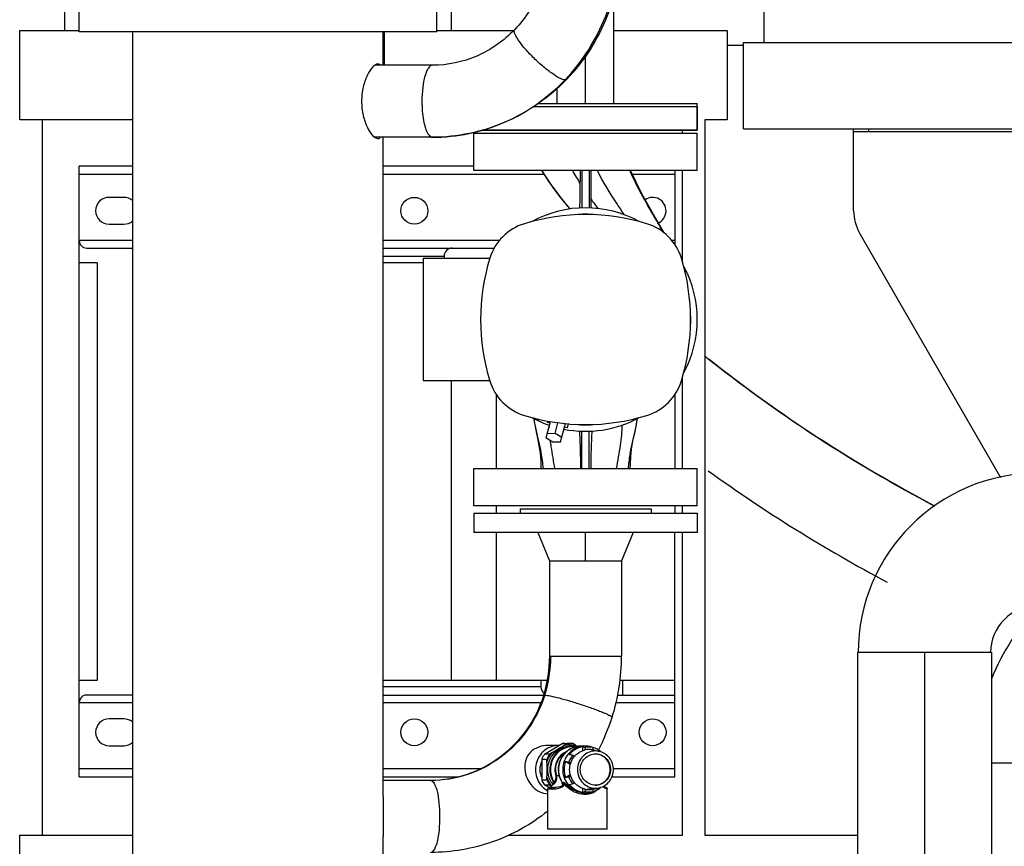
# Model space of a CAD drawing. Header units: millimetres. Extents: x 0 to 1189, y 0 to 841.
# Tile 122 of 158: x 946 to 972, y 561 to 583. Entities that reach past the tile are written whole.
import ezdxf

# ---------------------------------------------------------------- set-up
doc = ezdxf.new("R2010")
doc.units = ezdxf.units.MM
doc.header["$LTSCALE"] = 65.395
doc.linetypes.add('CENTER', pattern=[0.6, 0.375, -0.075, 0.075, -0.075])
for name, color, linetype in [('1907_153200_76_ABL527', 7, 'CONTINUOUS'), ('1907_153200_76_T1_PBL611', 7, 'CONTINUOUS'), ('1907_153200_89_ABL425', 7, 'CONTINUOUS'), ('1907_153200_89_T4_PBL444', 7, 'CONTINUOUS'), ('1907_153200_93_ABL412', 7, 'CONTINUOUS'), ('1907_153200_93_T2_PBL418', 7, 'CONTINUOUS'), ('1997_000000_TLKGS_MARKETING_ABL455', 7, 'CONTINUOUS'), ('1997_030000_TLKGS_V_ABL456', 7, 'CONTINUOUS'), ('1997_100000_TLKGS_V_ABL457', 7, 'CONTINUOUS'), ('1997_111000_12_SIMPLE1_D_ABL532', 7, 'CONTINUOUS'), ('1997_111000_12_SIMPLE1_T1_D_PBL533', 7, 'CONTINUOUS'), ('1997_122000_06_SIMPLE1_A_ABL458', 7, 'CONTINUOUS'), ('1997_122000_06_SIMPLE1_T1_A_PBL459', 7, 'CONTINUOUS'), ('1997_200000_TLKGS_V_ABL639', 7, 'CONTINUOUS'), ('1997_252000_06_SIMPLE1_T1_X_PBL641', 7, 'CONTINUOUS'), ('1997_252000_06_SIMPLE1_X_ABL640', 7, 'CONTINUOUS'), ('9M32C_GENSET_GENERATOR_ABL496', 7, 'CONTINUOUS'), ('9M32C_GENSET_GENERATOR_T1_PBL497', 7, 'CONTINUOUS'), ('9M32C_GENSET_KPL_GRUNDRAHMEN_ABL405', 7, 'CONTINUOUS'), ('9M32C_GENSET_KPL_GRUNDRAHMEN_T1_PBL406', 7, 'CONTINUOUS'), ('9M32C_GENSET_KPL_VERROHRUNG_ABL407', 7, 'CONTINUOUS'), ('BOGEN-S-2D-90-88_9X3_2_PBL1459', 7, 'CONTINUOUS'), ('EN1092-1-01A-DN40-PN16-39_PBL528', 7, 'CONTINUOUS'), ('links_13_VBL404', 7, 'CONTINUOUS'), ('VORWAERMGERAT_C33_12225_04_PBL440', 7, 'CONTINUOUS')]:
    doc.layers.add(name, color=color, linetype=linetype)

# ---------------------------------------------------------------- blocks, each defined once
blk = doc.blocks.new('9M32C_GENSET_KPL_GRUNDRAHMEN_T1_PBL406', base_point=(987.33, 558.007))
at = {"layer": '9M32C_GENSET_KPL_GRUNDRAHMEN_T1_PBL406', "color": 7, "linetype": 'Continuous'}
for p, q in [((946.03, 580.807), (946.03, 583.207)), ((946.03, 583.207), (947.63, 583.207)), ((955.83, 582.273), (955.83, 583.167)), ((957.23, 583.207), (959.297, 583.207)), ((961.99, 583.207), (965.03, 583.207)), ((965.03, 583.207), (965.03, 580.807)), ((949.064, 580.807), (946.03, 580.807)), ((946.63, 580.807), (946.63, 561.607)), ((965.03, 580.807), (964.43, 580.807)), ((964.43, 580.807), (964.43, 561.607)), ((963.83, 580.447), (963.83, 580.527)), ((963.83, 576.998), (963.83, 579.447)), ((947.63, 565.767), (947.63, 576.967)), ((963.83, 571.447), (963.83, 573.895)), ((957.63, 565.767), (957.63, 573.807)), ((963.83, 570.247), (963.83, 570.447)), ((963.83, 561.607), (963.83, 569.727)), ((946.03, 561.607), (949.064, 561.607)), ((946.03, 561.007), (946.03, 561.607)), ((959.16, 561.607), (963.83, 561.607)), ((964.43, 561.607), (968.53, 561.607))]:
    blk.add_line(p, q, dxfattribs=at)
blk = doc.blocks.new('9M32C_GENSET_KPL_GRUNDRAHMEN_ABL405', base_point=(987.33, 558.007))
at = {"layer": '9M32C_GENSET_KPL_GRUNDRAHMEN_T1_PBL406'}
blk.add_blockref('9M32C_GENSET_KPL_GRUNDRAHMEN_T1_PBL406', (987.33, 558.007), dxfattribs=at)
blk = doc.blocks.new('1907_153200_93_T2_PBL418', base_point=(970.33, 556.187))
at = {"layer": '1907_153200_93_T2_PBL418', "color": 7, "linetype": 'Continuous'}
for p, q in [((972.13, 566.507), (968.53, 566.507)), ((968.53, 566.507), (968.53, 545.867)), ((972.13, 566.507), (972.13, 545.867)), ((972.13, 545.867), (968.53, 545.867))]:
    blk.add_line(p, q, dxfattribs=at)
at = {"layer": '1907_153200_93_T2_PBL418', "color": 2, "linetype": 'CENTER'}
blk.add_line((970.33, 566.507), (970.33, 545.867), dxfattribs=at)
blk = doc.blocks.new('BOGEN-S-2D-90-88_9X3_2_PBL1459', base_point=(970.961, 566.507))
at = {"layer": 'BOGEN-S-2D-90-88_9X3_2_PBL1459', "color": 7, "linetype": 'Continuous'}
for radius, start, end in [(4.818, 90, 180), (1.262, 89.9998, 180.0002)]:
    blk.add_arc((973.37, 566.507), radius, start, end, dxfattribs=at)
blk = doc.blocks.new('1907_153200_93_ABL412', base_point=(971.19, 556.187))
at = {"layer": '1907_153200_93_T2_PBL418'}
blk.add_blockref('1907_153200_93_T2_PBL418', (970.33, 556.187), dxfattribs=at)
at = {"layer": 'BOGEN-S-2D-90-88_9X3_2_PBL1459'}
blk.add_blockref('BOGEN-S-2D-90-88_9X3_2_PBL1459', (970.961, 566.507), dxfattribs=at)
blk = doc.blocks.new('1907_153200_89_T4_PBL444', base_point=(974.69, 562.147))
at = {"layer": '1907_153200_89_T4_PBL444', "color": 9, "linetype": 'Continuous'}
blk.add_line((972.13, 563.547), (973.49, 563.547), dxfattribs=at)
at = {"layer": '1907_153200_89_T4_PBL444', "color": 7, "linetype": 'Continuous'}
for p, q in [((973.49, 556.547), (973.49, 563.547)), ((972.13, 556.547), (973.49, 556.547))]:
    blk.add_line(p, q, dxfattribs=at)
at = {"layer": '1907_153200_89_T4_PBL444', "color": 2, "linetype": 'CENTER'}
blk.add_arc((977.69, 563.547), 6, 135.5679, 157.9407, dxfattribs=at)
at = {"layer": '1907_153200_89_T4_PBL444', "color": 7, "linetype": 'Continuous'}
blk.add_arc((977.69, 563.547), 4.2, 90, 180, dxfattribs=at)
blk = doc.blocks.new('1907_153200_89_ABL425', base_point=(978.03, 558.769))
at = {"layer": '1907_153200_89_T4_PBL444'}
blk.add_blockref('1907_153200_89_T4_PBL444', (974.69, 562.147), dxfattribs=at)
blk = doc.blocks.new('VORWAERMGERAT_C33_12225_04_PBL440', base_point=(955.605, 574.112))
at = {"layer": 'VORWAERMGERAT_C33_12225_04_PBL440', "color": 7, "linetype": 'Continuous'}
for p, q in [((947.63, 583.167), (947.63, 583.967)), ((957.23, 583.167), (957.23, 583.967)), ((957.23, 583.167), (947.63, 583.167)), ((949.064, 583.167), (949.064, 560.267)), ((955.796, 582.273), (955.796, 583.167)), ((957.116, 582.273), (955.567, 582.273)), ((959.835, 581.167), (964.23, 581.167)), ((964.23, 581.167), (964.23, 580.527)), ((964.23, 580.527), (958.451, 580.527)), ((957.116, 580.341), (955.565, 580.341)), ((955.796, 562.643), (955.796, 580.341)), ((958.23, 580.447), (964.23, 580.447)), ((958.23, 579.447), (958.23, 580.447)), ((964.23, 579.447), (964.23, 580.447)), ((949.064, 579.567), (947.63, 579.567)), ((947.63, 576.967), (947.63, 579.567)), ((958.23, 579.567), (955.796, 579.567)), ((964.23, 579.447), (958.23, 579.447)), ((961.13, 579.447), (961.13, 578.445)), ((961.33, 579.447), (961.33, 578.445)), ((963.63, 579.447), (963.63, 577.457)), ((948.83, 578.727), (948.43, 578.727)), ((948.43, 578.007), (948.83, 578.007)), ((947.83, 577.367), (949.064, 577.367)), ((955.796, 577.367), (958.779, 577.367)), ((958.655, 577.087), (956.87, 577.087)), ((956.87, 577.087), (956.87, 573.807)), ((957.43, 577.147), (957.43, 577.087)), ((948.107, 576.967), (947.63, 576.967)), ((948.107, 576.967), (948.107, 565.767)), ((956.87, 576.967), (955.796, 576.967)), ((956.87, 573.807), (958.655, 573.807)), ((958.83, 573.437), (958.83, 571.447)), ((963.63, 573.436), (963.63, 571.447)), ((960.172, 572.27), (960.291, 572.713)), ((960.21, 572.682), (960.222, 572.726)), ((960.278, 572.664), (960.21, 572.682)), ((960.41, 572.385), (960.488, 572.677)), ((960.559, 572.166), (960.691, 572.66)), ((960.762, 572.655), (960.732, 572.542)), ((960.41, 572.385), (960.202, 572.381)), ((960.588, 572.278), (960.41, 572.385)), ((960.732, 572.542), (960.664, 572.56)), ((961.13, 571.447), (961.13, 572.448)), ((961.33, 571.447), (961.33, 572.448)), ((960.172, 572.27), (960.35, 572.162)), ((960.35, 572.162), (960.559, 572.166)), ((958.23, 571.447), (964.23, 571.447)), ((958.23, 570.447), (958.23, 571.447)), ((964.23, 570.447), (964.23, 571.447)), ((964.23, 570.447), (958.23, 570.447)), ((958.83, 570.447), (958.83, 570.247)), ((963.63, 570.447), (963.63, 570.247)), ((958.23, 570.247), (964.23, 570.247)), ((958.23, 570.247), (958.23, 569.727)), ((959.47, 570.367), (962.99, 570.367)), ((959.47, 570.367), (959.47, 570.247)), ((962.99, 570.367), (962.99, 570.247)), ((964.23, 570.247), (964.23, 569.727)), ((964.23, 569.727), (958.23, 569.727)), ((958.83, 569.727), (958.83, 565.767)), ((959.95, 569.727), (960.264, 568.967)), ((962.51, 569.727), (962.196, 568.967)), ((963.63, 563.167), (963.63, 569.727)), ((960.264, 568.967), (962.196, 568.967)), ((960.264, 568.967), (960.264, 566.407)), ((962.196, 568.967), (962.196, 566.407)), ((947.63, 565.767), (948.107, 565.767)), ((947.63, 563.167), (947.63, 565.767)), ((955.796, 565.767), (960.202, 565.767)), ((960.03, 565.767), (960.03, 565.587)), ((962.155, 565.767), (963.63, 565.767)), ((962.23, 565.367), (962.23, 565.767)), ((949.064, 565.367), (947.83, 565.367)), ((955.796, 565.367), (960.104, 565.367)), ((962.093, 565.367), (963.63, 565.367)), ((948.83, 564.727), (948.43, 564.727)), ((948.43, 564.007), (948.83, 564.007)), ((960.125, 563.779), (960.6, 564.063)), ((960.514, 564.017), (960.227, 564.017)), ((960.6, 564.063), (960.741, 564.063)), ((960.741, 564.063), (960.669, 564.02)), ((960.672, 564.067), (960.813, 564.067)), ((960.879, 563.997), (960.823, 563.997)), ((960.956, 564.02), (960.885, 564.063)), ((961.224, 563.997), (961.114, 563.997)), ((961.152, 563.875), (961.153, 563.979)), ((961.153, 563.979), (961.223, 563.958)), ((961.222, 563.896), (961.223, 563.958)), ((961.426, 563.958), (961.355, 563.979)), ((961.426, 563.958), (961.426, 563.896)), ((961.426, 563.896), (961.443, 563.893)), ((961.428, 563.961), (961.427, 563.962)), ((961.443, 563.893), (961.605, 563.854)), ((961.605, 563.854), (961.542, 563.864)), ((960.053, 563.65), (960.193, 563.65)), ((960.053, 563.65), (960.053, 563.083)), ((960.265, 563.779), (960.125, 563.779)), ((960.193, 563.565), (960.193, 563.65)), ((960.337, 563.822), (960.265, 563.779)), ((960.819, 563.503), (960.69, 563.582)), ((960.69, 563.582), (960.778, 563.571)), ((960.778, 563.571), (960.829, 563.54)), ((960.88, 563.753), (960.792, 563.764)), ((960.931, 563.723), (960.88, 563.753)), ((947.63, 563.167), (949.064, 563.167)), ((955.796, 563.167), (957.82, 563.167)), ((957.068, 563.073), (955.796, 563.073)), ((960.193, 563.083), (960.053, 563.083)), ((960.193, 563.083), (960.193, 563.169)), ((960.69, 563.151), (960.819, 563.23)), ((960.778, 563.162), (960.69, 563.151)), ((960.829, 563.193), (960.778, 563.162)), ((961.936, 563.167), (963.63, 563.167)), ((960.241, 562.885), (960.125, 562.954)), ((960.125, 562.954), (960.265, 562.954)), ((960.213, 561.767), (960.213, 562.847)), ((960.253, 562.887), (960.393, 562.887)), ((960.265, 562.954), (960.318, 562.923)), ((960.356, 562.971), (960.354, 562.966)), ((960.362, 562.997), (960.36, 563.019)), ((960.604, 563.02), (960.606, 563.016)), ((960.792, 562.97), (960.88, 562.98)), ((960.88, 562.98), (960.931, 563.011)), ((961.153, 562.755), (961.152, 562.859)), ((961.223, 562.776), (961.153, 562.755)), ((961.223, 562.776), (961.222, 562.837)), ((961.355, 562.755), (961.426, 562.776)), ((961.443, 562.841), (961.426, 562.837)), ((961.426, 562.837), (961.426, 562.776)), ((961.443, 562.841), (961.605, 562.88)), ((961.769, 562.887), (961.773, 562.887)), ((961.813, 561.767), (961.813, 562.847)), ((961.224, 562.737), (961.22, 562.737)), ((961.427, 562.772), (961.428, 562.772)), ((961.813, 561.767), (960.213, 561.767)), ((955.796, 560.267), (955.796, 561.571))]:
    blk.add_line(p, q, dxfattribs=at)
at = {"layer": 'VORWAERMGERAT_C33_12225_04_PBL440', "color": 9, "linetype": 'Continuous'}
for p, q in [((947.63, 579.347), (949.064, 579.347)), ((955.796, 579.347), (960.11, 579.347)), ((962.487, 579.347), (963.63, 579.347)), ((949.064, 577.567), (947.63, 577.567)), ((958.915, 577.567), (955.796, 577.567)), ((963.63, 577.567), (963.546, 577.567)), ((955.796, 577.147), (957.43, 577.147)), ((959.839, 572.79), (959.84, 572.785)), ((961.23, 568.967), (961.23, 569.727)), ((960.264, 566.407), (962.196, 566.407)), ((960.03, 565.587), (955.796, 565.587)), ((947.63, 565.167), (949.064, 565.167)), ((955.796, 565.167), (960.029, 565.167)), ((962.047, 565.167), (963.63, 565.167)), ((960.894, 563.954), (960.886, 563.985)), ((961, 563.93), (960.967, 563.938)), ((961.542, 563.864), (961.376, 563.904)), ((949.064, 563.387), (947.63, 563.387)), ((958.409, 563.387), (955.796, 563.387)), ((960.213, 563.367), (960.196, 563.367)), ((960.423, 563.367), (960.405, 563.367)), ((963.63, 563.387), (961.976, 563.387)), ((960.449, 563.204), (960.525, 563.204)), ((960.213, 562.847), (960.36, 562.847)), ((960.354, 562.966), (960.358, 562.971)), ((960.367, 562.971), (960.358, 562.971)), ((960.36, 563.019), (960.37, 563.019)), ((960.361, 563.014), (960.36, 563.019)), ((960.646, 562.971), (960.602, 562.971)), ((960.605, 563.019), (960.604, 563.02)), ((960.605, 563.019), (960.649, 563.019)), ((960.607, 562.997), (960.609, 563.003)), ((961.447, 562.869), (961.273, 562.829)), ((961.808, 562.847), (961.813, 562.847))]:
    blk.add_line(p, q, dxfattribs=at)
at = {"layer": 'VORWAERMGERAT_C33_12225_04_PBL440', "color": 7, "linetype": 'Continuous'}
for points in [[(960.042, 579.447), (960.367, 578.967), (960.567, 578.706), (960.805, 578.416)], [(963.337, 577.773), (963.053, 578.267), (962.74, 578.824), (962.439, 579.447)], [(959.839, 572.79), (959.85, 572.712), (959.894, 572.475), (959.939, 572.266), (959.978, 572.067), (960.007, 571.863), (960.025, 571.655), (960.03, 571.447)], [(962.431, 571.447), (962.432, 571.56), (962.444, 571.769), (962.467, 571.969), (962.503, 572.179), (962.549, 572.394), (962.596, 572.628), (962.617, 572.759), (962.622, 572.794)], [(960.354, 562.966), (960.345, 562.953), (960.321, 562.925), (960.297, 562.905), (960.286, 562.898), (960.268, 562.89), (960.258, 562.887), (960.258, 562.887)], [(960.362, 562.997), (960.362, 562.991), (960.36, 562.98), (960.356, 562.971)], [(960.606, 563.016), (960.608, 563.008), (960.609, 563.001), (960.609, 562.997), (960.609, 562.997)], [(961.769, 562.887), (961.765, 562.888), (961.751, 562.893), (961.731, 562.905), (961.711, 562.921)]]:
    blk.add_lwpolyline(points, dxfattribs=at)
for centre in [(956.63, 578.367), (956.63, 564.367), (963.03, 564.367)]:
    blk.add_circle(centre, 0.36, dxfattribs=at)
for centre, radius, start, end in [((896.17, 579.69), 64.921, 359.48071, 359.78518), ((1027.175, 579.256), 65.805, 179.83401, 180.49829), ((948.43, 578.367), 0.36, 90.0039, 270), ((948.83, 578.367), 0.36, 50.5707, 90), ((999.524, 579.013), 38.153, 180.4938, 180.8641), ((963.03, 578.367), 0.36, 294.2415, 124.2572), ((961.23, 575.447), 3, 61.3973, 118.5025), ((961.23, 572.647), 5.62, 72.9805, 107.0195), ((961.23, 575.447), 2.826, 84.2675, 95.741), ((948.83, 578.367), 0.36, 270.0039, 309.4274), ((959.995, 576.682), 1.4, 107.0195, 162.9805), ((962.466, 576.682), 1.4, 17.0195, 72.9805), ((964.03, 575.447), 5.62, 162.9805, 197.0195), ((958.43, 575.447), 5.62, 342.9805, 17.0195), ((961.23, 575.447), 3, 331.698, 28.3697), ((961.23, 575.447), 2.826, 357.5001, 5.0137), ((959.995, 574.212), 1.4, 197.0195, 252.9805), ((962.466, 574.212), 1.4, 287.0195, 342.9805), ((961.23, 578.247), 5.62, 252.9805, 287.0195), ((961.23, 575.447), 3, 241.3972, 251.1736), ((961.23, 575.447), 3, 258.8298, 298.5025), ((961.23, 575.447), 2.826, 264.2681, 275.7406), ((956.782, 566.409), 3.483, 342.3931, 359.9653), ((956.771, 566.411), 5.426, 342.3868, 359.959), ((948.43, 564.367), 0.36, 90.0039, 270), ((948.83, 564.367), 0.36, 50.5707, 90), ((956.843, 566.394), 5.352, 332.1197, 342.322), ((948.83, 564.367), 0.36, 270.0039, 309.4274), ((960.512, 563.408), 0.609, 89.061, 89.7991), ((960.672, 563.41), 0.657, 90.003, 96.3027), ((960.813, 563.41), 0.657, 83.6973, 96.3027), ((960.879, 563.402), 0.595, 78.5845, 89.9827), ((963.772, 568.754), 5.508, 239.2501, 239.924), ((961.256, 563.398), 0.59, 100.0798, 115.6659), ((961.324, 563.397), 0.509, 84.2321, 101.5912), ((961.224, 563.404), 0.593, 77.0964, 89.9745), ((961.253, 563.402), 0.586, 72.7743, 79.9692), ((961.223, 563.402), 0.594, 72.65, 77.0792), ((961.324, 563.399), 0.507, 78.3632, 84.1748), ((960.544, 563.367), 0.542, 155.3085, 204.6806), ((960.703, 563.371), 0.708, 144.8112, 156.7874), ((960.844, 563.371), 0.708, 144.8112, 156.7874), ((960.703, 563.362), 0.708, 203.2126, 215.1888), ((960.844, 563.362), 0.708, 203.2126, 215.1888), ((960.253, 562.847), 0.04, 90, 180), ((960.149, 563.098), 0.245, 327.2106, 328.6528), ((961.324, 563.334), 0.507, 258.3632, 264.1748), ((961.324, 563.336), 0.509, 264.2321, 281.5912), ((961.252, 563.336), 0.59, 287.3617, 295.6835), ((961.495, 563.339), 0.472, 264.2531, 283.4791), ((961.246, 563.346), 0.602, 295.7437, 310.7117), ((961.773, 562.847), 0.04, 0, 90), ((961.224, 563.33), 0.593, 270.0246, 282.9011), ((961.253, 563.331), 0.586, 280.0306, 287.244), ((961.223, 563.331), 0.594, 282.9183, 287.35)]:
    blk.add_arc(centre, radius, start, end, dxfattribs=at)
at = {"layer": 'VORWAERMGERAT_C33_12225_04_PBL440', "color": 9, "linetype": 'Continuous'}
for centre, radius, start, end in [((976.114, 589.253), 18.139, 215.6397, 216.6374), ((966.017, 572.773), 5.774, 181.5488, 182.1867), ((956.842, 566.409), 3.454, 342.3893, 359.9615), ((960.886, 563.405), 0.581, 81.6576, 89.9931), ((960.945, 563.367), 0.541, 180.0414, 198.035), ((960.952, 563.367), 0.528, 180.0414, 198.035), ((960.572, 562.997), 0.0397, 22.188, 32.6095), ((961.358, 562.687), 0.813, 157.5603, 157.8808), ((961.769, 562.849), 0.0376, 83.9651, 89.9825), ((961.769, 562.848), 0.0383, 83.2245, 83.982)]:
    blk.add_arc(centre, radius, start, end, dxfattribs=at)
at = {"layer": 'VORWAERMGERAT_C33_12225_04_PBL440', "color": 7, "linetype": 'Continuous'}
for centre, major_axis, start_param, end_param in [((947.83, 577.567), (0.2, 0), -3.141593, -1.570796), ((957.65, 577.147), (0.22, 0), 1.570796, 3.141593), ((960.25, 565.587), (0.22, 0), -3.141593, -2.226381), ((947.83, 565.167), (0.2, 0), 1.570796, 3.141593)]:
    blk.add_ellipse(centre, major_axis=major_axis, ratio=1, start_param=start_param, end_param=end_param, dxfattribs=at)
for points, knots in [([(960.263, 585.607), (960.263, 585.17), (960.1, 584.296), (959.623, 583.544), (959.326, 583.234)], [0, 0, 0, 0, 0.504769, 1, 1, 1, 1]), ([(962.195, 585.607), (962.195, 584.927), (961.938, 583.56), (961.189, 582.386), (960.722, 581.898)], [0, 0, 0, 0, 0.501967, 1, 1, 1, 1]), ([(959.326, 583.234), (959.04, 582.934), (958.35, 582.446), (957.521, 582.273), (957.116, 582.273)], [0, 0, 0, 0, 0.505359, 1, 1, 1, 1]), ([(955.65, 582.307), (955.599, 582.307), (955.48, 582.206), (955.352, 581.996), (955.24, 581.679), (955.213, 581.436), (955.213, 581.307)], [0, 0, 0, 0, 0.134236, 0.36201, 0.661892, 1, 1, 1, 1]), ([(955.714, 582.275), (955.709, 582.28), (955.693, 582.298), (955.668, 582.307), (955.65, 582.307)], [0, 0, 0, 0, 0.2711, 1, 1, 1, 1]), ([(960.722, 581.898), (960.258, 581.414), (959.132, 580.62), (957.781, 580.341), (957.116, 580.341)], [0, 0, 0, 0, 0.501998, 1, 1, 1, 1]), ([(955.213, 581.307), (955.213, 581.178), (955.24, 580.935), (955.352, 580.618), (955.48, 580.407), (955.599, 580.307), (955.65, 580.307)], [0, 0, 0, 0, 0.338108, 0.63799, 0.865763, 1, 1, 1, 1]), ([(955.65, 580.307), (955.668, 580.307), (955.693, 580.316), (955.71, 580.334), (955.714, 580.339)], [0, 0, 0, 0, 0.72818, 1, 1, 1, 1]), ([(963.323, 577.784), (963.244, 577.923), (962.925, 578.466), (962.607, 579.013), (962.422, 579.447)], [0, 0, 0, 0, 0.252337, 1, 1, 1, 1]), ([(961.075, 578.438), (961.077, 578.488), (961.084, 578.71), (961.087, 578.931), (961.088, 579.102)], [0, 0, 0, 0, 0.229043, 1, 1, 1, 1]), ([(962.38, 571.447), (962.393, 571.57), (962.42, 571.805), (962.485, 572.142), (962.565, 572.465), (962.605, 572.682), (962.622, 572.794)], [0, 0, 0, 0, 0.2706, 0.518333, 0.751607, 1, 1, 1, 1]), ([(961.063, 572.457), (961.071, 572.31), (961.088, 571.973), (961.091, 571.636), (961.091, 571.447)], [0, 0, 0, 0, 0.43848, 1, 1, 1, 1]), ([(961.397, 572.456), (961.39, 572.309), (961.373, 571.973), (961.37, 571.636), (961.37, 571.447)], [0, 0, 0, 0, 0.438537, 1, 1, 1, 1]), ([(960.101, 565.355), (959.997, 565.027), (959.688, 564.402), (958.969, 563.659), (958.067, 563.182), (957.398, 563.073), (957.068, 563.073)], [0, 0, 0, 0, 0.255659, 0.507339, 0.754952, 1, 1, 1, 1]), ([(960.227, 564.017), (960.056, 564.017), (959.781, 563.924), (959.604, 563.626), (959.583, 563.374), (959.648, 563.126), (959.786, 562.908), (959.983, 562.757), (960.139, 562.718), (960.213, 562.717)], [0, 0, 0, 0, 0.258503, 0.383649, 0.504897, 0.632799, 0.764759, 0.888179, 1, 1, 1, 1]), ([(960.512, 564.017), (960.375, 564.017), (960.091, 563.916), (959.856, 563.536), (959.89, 563.09), (960.091, 562.863), (960.212, 562.795)], [0, 0, 0, 0, 0.24611, 0.497055, 0.750341, 1, 1, 1, 1]), ([(960.669, 564.02), (960.614, 563.988), (960.505, 563.919), (960.393, 563.855), (960.337, 563.822)], [0, 0, 0, 0, 0.492464, 1, 1, 1, 1]), ([(961.114, 563.997), (961.005, 563.997), (960.781, 563.933), (960.548, 563.677), (960.473, 563.338), (960.543, 563.114), (960.603, 563.02)], [0, 0, 0, 0, 0.246152, 0.495525, 0.747926, 1, 1, 1, 1]), ([(960.967, 563.938), (960.843, 563.878), (960.631, 563.663), (960.582, 563.222), (960.807, 562.84), (961.089, 562.737), (961.224, 562.737)], [0, 0, 0, 0, 0.249303, 0.5026, 0.753782, 1, 1, 1, 1]), ([(960.931, 563.723), (960.95, 563.745), (961.031, 563.826), (961.139, 563.879), (961.222, 563.896)], [0, 0, 0, 0, 0.25354, 1, 1, 1, 1]), ([(961.542, 563.864), (961.48, 563.871), (961.35, 563.857), (961.123, 563.733), (960.96, 563.42), (961.061, 563.083), (961.259, 562.915), (961.384, 562.876), (961.447, 562.869)], [0, 0, 0, 0, 0.124154, 0.24919, 0.498923, 0.749754, 0.875534, 1, 1, 1, 1]), ([(961.605, 562.88), (961.709, 562.905), (961.907, 563.035), (962.015, 563.367), (961.907, 563.698), (961.709, 563.829), (961.605, 563.854)], [0, 0, 0, 0, 0.247557, 0.5, 0.752444, 1, 1, 1, 1]), ([(961.495, 562.947), (961.391, 562.947), (961.172, 563.041), (961.046, 563.367), (961.172, 563.692), (961.391, 563.787), (961.495, 563.787)], [0, 0, 0, 0, 0.24713, 0.5, 0.75287, 1, 1, 1, 1]), ([(961.495, 563.787), (961.599, 563.787), (961.818, 563.692), (961.944, 563.367), (961.818, 563.041), (961.599, 562.947), (961.495, 562.947)], [0, 0, 0, 0, 0.24713, 0.5, 0.75287, 1, 1, 1, 1]), ([(961.495, 562.947), (961.597, 562.95), (961.81, 563.046), (961.932, 563.367), (961.81, 563.687), (961.597, 563.784), (961.495, 563.787)], [0, 0, 0, 0, 0.247169, 0.5, 0.752831, 1, 1, 1, 1]), ([(960.355, 562.966), (960.338, 562.939), (960.308, 562.909), (960.269, 562.887), (960.258, 562.887)], [0, 0, 0, 0, 0.735033, 1, 1, 1, 1]), ([(960.792, 562.97), (960.836, 562.914), (960.946, 562.818), (961.083, 562.767), (961.153, 562.755)], [0, 0, 0, 0, 0.502476, 1, 1, 1, 1]), ([(961.222, 562.837), (961.139, 562.854), (961.031, 562.908), (960.95, 562.989), (960.931, 563.011)], [0, 0, 0, 0, 0.74646, 1, 1, 1, 1]), ([(955.796, 562.643), (955.796, 562.601), (955.795, 562.423), (955.792, 562.244), (955.792, 562.107)], [0, 0, 0, 0, 0.230965, 1, 1, 1, 1]), ([(960.214, 562.248), (959.773, 561.896), (958.767, 561.335), (957.631, 561.141), (957.068, 561.141)], [0, 0, 0, 0, 0.501068, 1, 1, 1, 1]), ([(955.792, 562.107), (955.792, 562.06), (955.793, 561.881), (955.796, 561.702), (955.796, 561.571)], [0, 0, 0, 0, 0.263896, 1, 1, 1, 1])]:
    blk.add_open_spline(points, degree=3, knots=knots, dxfattribs=at)
at = {"layer": 'VORWAERMGERAT_C33_12225_04_PBL440', "color": 9, "linetype": 'Continuous'}
for points, knots in [([(960.678, 581.883), (961.145, 582.372), (961.896, 583.551), (962.153, 584.923), (962.153, 585.607)], [0, 0, 0, 0, 0.497085, 1, 1, 1, 1]), ([(960.678, 581.883), (960.657, 581.883), (960.606, 581.895), (960.484, 581.949), (960.3, 582.069), (960.06, 582.259), (959.814, 582.488), (959.593, 582.725), (959.443, 582.916), (959.359, 583.054), (959.32, 583.136), (959.304, 583.211), (959.326, 583.234)], [0, 0, 0, 0, 0.031918, 0.076686, 0.202066, 0.363297, 0.540423, 0.710996, 0.853578, 0.908896, 0.951617, 1, 1, 1, 1]), ([(957.116, 582.273), (957.072, 582.273), (957.006, 582.208), (956.954, 582.104), (956.893, 581.929), (956.847, 581.66), (956.834, 581.43), (956.834, 581.307)], [0, 0, 0, 0, 0.124309, 0.221217, 0.342728, 0.647051, 1, 1, 1, 1]), ([(957.116, 580.341), (957.772, 580.341), (959.107, 580.618), (960.218, 581.403), (960.678, 581.883)], [0, 0, 0, 0, 0.496911, 1, 1, 1, 1]), ([(960.722, 581.898), (960.714, 581.89), (960.698, 581.884), (960.682, 581.883), (960.678, 581.883)], [0, 0, 0, 0, 0.706689, 1, 1, 1, 1]), ([(956.834, 581.307), (956.834, 581.134), (956.851, 580.889), (956.919, 580.598), (956.966, 580.481), (956.995, 580.434)], [0, 0, 0, 0, 0.579054, 0.81715, 1, 1, 1, 1]), ([(956.995, 580.434), (957.004, 580.42), (957.032, 580.378), (957.08, 580.341), (957.116, 580.341)], [0, 0, 0, 0, 0.319229, 1, 1, 1, 1]), ([(960.814, 578.416), (960.745, 578.5), (960.477, 578.83), (960.223, 579.174), (960.06, 579.447)], [0, 0, 0, 0, 0.254574, 1, 1, 1, 1]), ([(962.271, 578.26), (962.205, 578.358), (961.947, 578.742), (961.701, 579.137), (961.548, 579.447)], [0, 0, 0, 0, 0.253729, 1, 1, 1, 1]), ([(959.84, 572.785), (959.856, 572.676), (959.894, 572.475), (959.97, 572.173), (960.041, 571.837), (960.073, 571.589), (960.089, 571.447)], [0, 0, 0, 0, 0.242624, 0.451205, 0.683964, 1, 1, 1, 1]), ([(962.063, 571.447), (962.099, 571.656), (962.155, 571.954), (962.204, 572.346), (962.213, 572.528), (962.216, 572.619)], [0, 0, 0, 0, 0.537467, 0.770952, 1, 1, 1, 1]), ([(960.275, 572.208), (960.282, 572.15), (960.318, 571.895), (960.364, 571.642), (960.398, 571.447)], [0, 0, 0, 0, 0.228794, 1, 1, 1, 1]), ([(960.133, 565.364), (960.029, 565.036), (959.719, 564.41), (958.995, 563.664), (958.082, 563.183), (957.404, 563.073), (957.068, 563.073)], [0, 0, 0, 0, 0.253357, 0.504332, 0.752911, 1, 1, 1, 1]), ([(960.101, 565.355), (960.102, 565.357), (960.111, 565.366), (960.124, 565.364), (960.133, 565.364)], [0, 0, 0, 0, 0.142262, 1, 1, 1, 1]), ([(960.133, 565.364), (960.182, 565.364), (960.311, 565.338), (960.541, 565.285), (960.834, 565.201), (961.151, 565.102), (961.412, 565.012), (961.601, 564.941), (961.719, 564.894), (961.813, 564.853), (961.884, 564.818), (961.922, 564.796), (961.944, 564.775), (961.942, 564.769)], [0, 0, 0, 0, 0.075665, 0.204543, 0.370375, 0.551808, 0.725399, 0.802134, 0.868767, 0.923162, 0.96363, 0.98909, 1, 1, 1, 1]), ([(960.213, 563.367), (960.213, 563.449), (960.244, 563.613), (960.379, 563.823), (960.582, 563.964), (960.743, 563.997), (960.823, 563.997)], [0, 0, 0, 0, 0.253737, 0.505297, 0.753757, 1, 1, 1, 1]), ([(960.879, 563.997), (960.77, 563.997), (960.547, 563.933), (960.314, 563.677), (960.239, 563.337), (960.31, 563.113), (960.37, 563.019)], [0, 0, 0, 0, 0.245609, 0.494902, 0.747635, 1, 1, 1, 1]), ([(960.886, 563.985), (960.78, 563.985), (960.562, 563.923), (960.334, 563.675), (960.258, 563.344), (960.325, 563.124), (960.383, 563.032)], [0, 0, 0, 0, 0.245608, 0.494867, 0.747578, 1, 1, 1, 1]), ([(960.725, 563.852), (960.632, 563.815), (960.465, 563.677), (960.405, 563.469), (960.405, 563.367)], [0, 0, 0, 0, 0.495776, 1, 1, 1, 1]), ([(960.604, 563.02), (960.544, 563.114), (960.474, 563.338), (960.549, 563.678), (960.782, 563.933), (961.005, 563.997), (961.114, 563.997)], [0, 0, 0, 0, 0.25236, 0.505084, 0.754376, 1, 1, 1, 1]), ([(960.886, 563.985), (960.885, 563.987), (960.884, 563.991), (960.882, 563.997), (960.879, 563.997)], [0, 0, 0, 0, 0.371453, 1, 1, 1, 1]), ([(960.423, 563.367), (960.423, 563.458), (960.472, 563.642), (960.608, 563.775), (960.687, 563.818)], [0, 0, 0, 0, 0.503657, 1, 1, 1, 1]), ([(960.352, 562.966), (960.286, 563.049), (960.224, 563.188), (960.213, 563.331), (960.213, 563.367)], [0, 0, 0, 0, 0.747133, 1, 1, 1, 1]), ([(957.068, 563.073), (957.107, 563.073), (957.164, 563.004), (957.207, 562.903), (957.26, 562.728), (957.299, 562.46), (957.31, 562.23), (957.31, 562.107)], [0, 0, 0, 0, 0.114837, 0.210529, 0.332436, 0.640807, 1, 1, 1, 1]), ([(960.383, 563.032), (960.402, 563.053), (960.437, 563.104), (960.441, 563.17), (960.432, 563.2)], [0, 0, 0, 0, 0.477454, 1, 1, 1, 1]), ([(960.399, 562.995), (960.422, 563.022), (960.461, 563.088), (960.461, 563.167), (960.449, 563.204)], [0, 0, 0, 0, 0.483346, 1, 1, 1, 1]), ([(960.432, 563.2), (960.434, 563.2), (960.439, 563.202), (960.445, 563.204), (960.449, 563.204)], [0, 0, 0, 0, 0.344624, 1, 1, 1, 1]), ([(960.358, 562.971), (960.359, 562.973), (960.363, 562.983), (960.364, 562.995), (960.363, 563.004)], [0, 0, 0, 0, 0.186626, 1, 1, 1, 1]), ([(960.36, 562.847), (960.411, 562.847), (960.525, 562.857), (960.633, 562.915), (960.675, 562.963)], [0, 0, 0, 0, 0.440839, 1, 1, 1, 1]), ([(960.36, 562.847), (960.36, 562.857), (960.366, 562.876), (960.384, 562.887), (960.393, 562.887)], [0, 0, 0, 0, 0.535628, 1, 1, 1, 1]), ([(960.363, 563.004), (960.363, 563.006), (960.362, 563.009), (960.361, 563.012), (960.361, 563.014)], [0, 0, 0, 0, 0.523532, 1, 1, 1, 1]), ([(960.399, 562.995), (960.393, 562.988), (960.384, 562.979), (960.372, 562.971), (960.367, 562.971)], [0, 0, 0, 0, 0.648166, 1, 1, 1, 1]), ([(960.37, 563.019), (960.371, 563.019), (960.377, 563.021), (960.38, 563.027), (960.383, 563.032)], [0, 0, 0, 0, 0.142339, 1, 1, 1, 1]), ([(960.383, 563.032), (960.386, 563.029), (960.395, 563.019), (960.402, 563.004), (960.399, 562.995)], [0, 0, 0, 0, 0.302437, 1, 1, 1, 1]), ([(960.646, 562.971), (960.626, 562.952), (960.55, 562.9), (960.456, 562.887), (960.393, 562.887)], [0, 0, 0, 0, 0.300779, 1, 1, 1, 1]), ([(960.602, 562.971), (960.598, 562.971), (960.601, 562.985), (960.604, 562.99), (960.605, 562.993)], [0, 0, 0, 0, 0.568028, 1, 1, 1, 1]), ([(960.605, 563.019), (960.605, 563.019), (960.604, 563.019), (960.604, 563.019), (960.604, 563.02)], [0, 0, 0, 0, 0.501229, 1, 1, 1, 1]), ([(960.675, 562.963), (960.671, 562.968), (960.662, 562.977), (960.65, 562.973), (960.646, 562.971)], [0, 0, 0, 0, 0.585751, 1, 1, 1, 1]), ([(960.689, 562.987), (960.682, 562.995), (960.67, 563.007), (960.655, 563.019), (960.649, 563.019)], [0, 0, 0, 0, 0.662694, 1, 1, 1, 1]), ([(960.675, 562.963), (960.677, 562.965), (960.683, 562.972), (960.69, 562.981), (960.689, 562.987)], [0, 0, 0, 0, 0.334858, 1, 1, 1, 1]), ([(961.57, 562.84), (961.516, 562.786), (961.373, 562.699), (961.115, 562.687), (960.868, 562.781), (960.731, 562.897), (960.675, 562.963)], [0, 0, 0, 0, 0.226149, 0.477687, 0.74195, 1, 1, 1, 1]), ([(961.22, 562.737), (961.169, 562.737), (960.971, 562.764), (960.788, 562.877), (960.689, 562.987)], [0, 0, 0, 0, 0.254227, 1, 1, 1, 1]), ([(961.808, 562.847), (961.795, 562.847), (961.752, 562.863), (961.717, 562.891), (961.697, 562.913)], [0, 0, 0, 0, 0.309321, 1, 1, 1, 1]), ([(961.773, 562.886), (961.783, 562.885), (961.801, 562.876), (961.808, 562.856), (961.808, 562.847)], [0, 0, 0, 0, 0.49895, 1, 1, 1, 1]), ([(957.31, 562.107), (957.31, 561.987), (957.301, 561.763), (957.254, 561.463), (957.196, 561.26), (957.119, 561.149), (957.079, 561.142)], [0, 0, 0, 0, 0.352955, 0.658679, 0.878933, 1, 1, 1, 1])]:
    blk.add_open_spline(points, degree=3, knots=knots, dxfattribs=at)
for points in [[(961.088, 579.102), (961.017, 579.215), (960.948, 579.329), (960.884, 579.447)], [(960.669, 564.02), (960.762, 564.042), (960.863, 564.042), (960.956, 564.02)], [(960.193, 563.565), (960.221, 563.659), (960.271, 563.749), (960.337, 563.822)], [(960.323, 562.928), (960.264, 562.998), (960.219, 563.081), (960.193, 563.169)], [(960.37, 563.019), (960.379, 563.005), (960.378, 562.983), (960.367, 562.971)], [(960.602, 562.971), (960.608, 562.978), (960.612, 562.988), (960.612, 562.998)], [(960.612, 562.998), (960.611, 563.003), (960.61, 563.008), (960.608, 563.012)], [(960.649, 563.019), (960.658, 563.005), (960.656, 562.983), (960.646, 562.971)]]:
    blk.add_open_spline(points, degree=3, dxfattribs=at)
at = {"layer": 'VORWAERMGERAT_C33_12225_04_PBL440', "color": 7, "linetype": 'Continuous'}
for points in [[(961, 563.93), (960.92, 563.891), (960.847, 563.833), (960.792, 563.764)], [(961.224, 563.997), (961.136, 563.997), (961.046, 563.976), (960.967, 563.938)], [(961.426, 563.958), (961.359, 563.97), (961.289, 563.97), (961.223, 563.958)], [(961.638, 563.844), (961.577, 563.897), (961.505, 563.937), (961.428, 563.961)], [(960.69, 563.582), (960.642, 563.447), (960.642, 563.287), (960.69, 563.151)], [(960.88, 563.753), (960.836, 563.699), (960.801, 563.637), (960.778, 563.571)], [(960.829, 563.54), (960.851, 563.606), (960.886, 563.67), (960.931, 563.723)], [(960.196, 563.367), (960.196, 563.433), (960.193, 563.499), (960.193, 563.565)], [(960.193, 563.169), (960.193, 563.235), (960.196, 563.301), (960.196, 563.367)], [(960.829, 563.193), (960.793, 563.303), (960.793, 563.43), (960.829, 563.54)], [(960.778, 563.162), (960.801, 563.097), (960.836, 563.034), (960.88, 562.98)], [(960.931, 563.011), (960.886, 563.064), (960.851, 563.127), (960.829, 563.193)], [(961.223, 562.776), (961.289, 562.764), (961.359, 562.764), (961.426, 562.776)]]:
    blk.add_open_spline(points, degree=3, dxfattribs=at)
blk = doc.blocks.new('EN1092-1-01A-DN40-PN16-39_PBL528', base_point=(961.341, 580.887))
at = {"layer": 'EN1092-1-01A-DN40-PN16-39_PBL528', "color": 7, "linetype": 'Continuous'}
for p, q in [((959.953, 581.247), (964.23, 581.247)), ((964.23, 580.527), (964.23, 581.247)), ((958.451, 580.527), (964.23, 580.527))]:
    blk.add_line(p, q, dxfattribs=at)
blk = doc.blocks.new('1907_153200_76_T1_PBL611', base_point=(961.23, 589.487))
at = {"layer": '1907_153200_76_T1_PBL611', "color": 7, "linetype": 'Continuous'}
for p, q in [((961.99, 596.027), (961.99, 597.727)), ((961.99, 590.627), (961.99, 593.107)), ((960.47, 589.827), (960.47, 589.907)), ((961.99, 589.827), (961.99, 589.907)), ((960.47, 588.487), (960.47, 588.547)), ((961.99, 588.487), (961.99, 588.547)), ((961.99, 581.247), (961.99, 584.144)), ((960.47, 581.247), (960.47, 581.657))]:
    blk.add_line(p, q, dxfattribs=at)
at = {"layer": '1907_153200_76_T1_PBL611', "color": 2, "linetype": 'CENTER'}
for p, q in [((961.23, 589.827), (961.23, 589.907)), ((961.23, 588.487), (961.23, 588.547)), ((961.23, 581.247), (961.23, 582.52))]:
    blk.add_line(p, q, dxfattribs=at)
blk = doc.blocks.new('1907_153200_76_ABL527', base_point=(976.954, 594.801))
at = {"layer": '1907_153200_76_T1_PBL611'}
blk.add_blockref('1907_153200_76_T1_PBL611', (961.23, 589.487), dxfattribs=at)
at = {"layer": 'EN1092-1-01A-DN40-PN16-39_PBL528'}
blk.add_blockref('EN1092-1-01A-DN40-PN16-39_PBL528', (961.341, 580.887), dxfattribs=at)
blk = doc.blocks.new('9M32C_GENSET_KPL_VERROHRUNG_ABL407', base_point=(993.09, 614.547))
at = {"layer": '1907_153200_76_ABL527'}
blk.add_blockref('1907_153200_76_ABL527', (976.954, 594.801), dxfattribs=at)
at = {"layer": '1907_153200_89_ABL425'}
blk.add_blockref('1907_153200_89_ABL425', (978.03, 558.769), dxfattribs=at)
at = {"layer": '1907_153200_93_ABL412'}
blk.add_blockref('1907_153200_93_ABL412', (971.19, 556.187), dxfattribs=at)
at = {"layer": 'VORWAERMGERAT_C33_12225_04_PBL440'}
blk.add_blockref('VORWAERMGERAT_C33_12225_04_PBL440', (955.605, 574.112), dxfattribs=at)
blk = doc.blocks.new('1997_122000_06_SIMPLE1_T1_A_PBL459', base_point=(988.63, 572.807))
at = {"layer": '1997_122000_06_SIMPLE1_T1_A_PBL459', "color": 7, "linetype": 'Continuous'}
for p, q in [((965.47, 582.887), (986.848, 582.887)), ((965.47, 580.567), (965.47, 582.887)), ((965.47, 580.567), (986.848, 580.567)), ((968.43, 578.368), (968.43, 580.567)), ((968.83, 580.567), (968.83, 580.487)), ((986.848, 580.487), (968.43, 580.487)), ((968.591, 577.768), (972.376, 571.208))]:
    blk.add_line(p, q, dxfattribs=at)
blk.add_arc((969.63, 578.368), 1.2, 180, 209.986, dxfattribs=at)
blk = doc.blocks.new('1997_122000_06_SIMPLE1_A_ABL458', base_point=(988.63, 572.807))
at = {"layer": '1997_122000_06_SIMPLE1_T1_A_PBL459'}
blk.add_blockref('1997_122000_06_SIMPLE1_T1_A_PBL459', (988.63, 572.807), dxfattribs=at)
blk = doc.blocks.new('1997_111000_12_SIMPLE1_T1_D_PBL533', base_point=(988.63, 620.507))
at = {"layer": '1997_111000_12_SIMPLE1_T1_D_PBL533', "color": 7, "linetype": 'Continuous'}
for p, q in [((957.63, 583.207), (957.63, 589.807)), ((965.47, 582.807), (965.03, 582.807))]:
    blk.add_line(p, q, dxfattribs=at)
blk = doc.blocks.new('1997_111000_12_SIMPLE1_D_ABL532', base_point=(988.63, 625.847))
at = {"layer": '1997_111000_12_SIMPLE1_T1_D_PBL533'}
blk.add_blockref('1997_111000_12_SIMPLE1_T1_D_PBL533', (988.63, 620.507), dxfattribs=at)
blk = doc.blocks.new('1997_100000_TLKGS_V_ABL457', base_point=(983.53, 617.491))
at = {"layer": '1997_111000_12_SIMPLE1_D_ABL532'}
blk.add_blockref('1997_111000_12_SIMPLE1_D_ABL532', (988.63, 625.847), dxfattribs=at)
at = {"layer": '1997_122000_06_SIMPLE1_A_ABL458'}
blk.add_blockref('1997_122000_06_SIMPLE1_A_ABL458', (988.63, 572.807), dxfattribs=at)
blk = doc.blocks.new('1997_252000_06_SIMPLE1_T1_X_PBL641', base_point=(988.728, 606.047))
at = {"layer": '1997_252000_06_SIMPLE1_T1_X_PBL641', "color": 7, "linetype": 'Continuous'}
blk.add_line((966.03, 582.887), (966.03, 594.087), dxfattribs=at)
blk = doc.blocks.new('1997_252000_06_SIMPLE1_X_ABL640', base_point=(988.728, 606.047))
at = {"layer": '1997_252000_06_SIMPLE1_T1_X_PBL641'}
blk.add_blockref('1997_252000_06_SIMPLE1_T1_X_PBL641', (988.728, 606.047), dxfattribs=at)
blk = doc.blocks.new('1997_200000_TLKGS_V_ABL639', base_point=(988.728, 626.699))
at = {"layer": '1997_252000_06_SIMPLE1_X_ABL640'}
blk.add_blockref('1997_252000_06_SIMPLE1_X_ABL640', (988.728, 606.047), dxfattribs=at)
blk = doc.blocks.new('1997_030000_TLKGS_V_ABL456', base_point=(991.03, 633.832))
at = {"layer": '1997_100000_TLKGS_V_ABL457'}
blk.add_blockref('1997_100000_TLKGS_V_ABL457', (983.53, 617.491), dxfattribs=at)
at = {"layer": '1997_200000_TLKGS_V_ABL639'}
blk.add_blockref('1997_200000_TLKGS_V_ABL639', (988.728, 626.699), dxfattribs=at)
blk = doc.blocks.new('1997_000000_TLKGS_MARKETING_ABL455', base_point=(991.03, 644.206))
at = {"layer": '1997_030000_TLKGS_V_ABL456'}
blk.add_blockref('1997_030000_TLKGS_V_ABL456', (991.03, 633.832), dxfattribs=at)
blk = doc.blocks.new('9M32C_GENSET_GENERATOR_T1_PBL497', base_point=(988.226, 618.763))
at = {"layer": '9M32C_GENSET_GENERATOR_T1_PBL497', "color": 7, "linetype": 'Continuous'}
blk.add_line((947.23, 585.047), (947.23, 583.207), dxfattribs=at)
for centre, radius, start, end in [((988.63, 604.799), 38.8, 231.4045, 242.3173), ((988.63, 604.807), 38.8, 231.6151, 242.2895), ((988.63, 604.799), 41.2, 234.1871, 242.0683)]:
    blk.add_arc(centre, radius, start, end, dxfattribs=at)
blk = doc.blocks.new('9M32C_GENSET_GENERATOR_ABL496', base_point=(988.226, 618.763))
at = {"layer": '9M32C_GENSET_GENERATOR_T1_PBL497'}
blk.add_blockref('9M32C_GENSET_GENERATOR_T1_PBL497', (988.226, 618.763), dxfattribs=at)
blk = doc.blocks.new('LINKS_13_VBL404', base_point=(991.348, 627.605))
at = {"layer": '1997_000000_TLKGS_MARKETING_ABL455'}
blk.add_blockref('1997_000000_TLKGS_MARKETING_ABL455', (991.03, 644.206), dxfattribs=at)
at = {"layer": '9M32C_GENSET_GENERATOR_ABL496'}
blk.add_blockref('9M32C_GENSET_GENERATOR_ABL496', (988.226, 618.763), dxfattribs=at)
at = {"layer": '9M32C_GENSET_KPL_GRUNDRAHMEN_ABL405'}
blk.add_blockref('9M32C_GENSET_KPL_GRUNDRAHMEN_ABL405', (987.33, 558.007), dxfattribs=at)
at = {"layer": '9M32C_GENSET_KPL_VERROHRUNG_ABL407'}
blk.add_blockref('9M32C_GENSET_KPL_VERROHRUNG_ABL407', (993.09, 614.547), dxfattribs=at)

msp = doc.modelspace()

# ---------------------------------------------------------------- block references
at = {"layer": 'links_13_VBL404'}
msp.add_blockref('LINKS_13_VBL404', (991.34811, 627.60505), dxfattribs=at)

doc.saveas('drawing.dxf')
